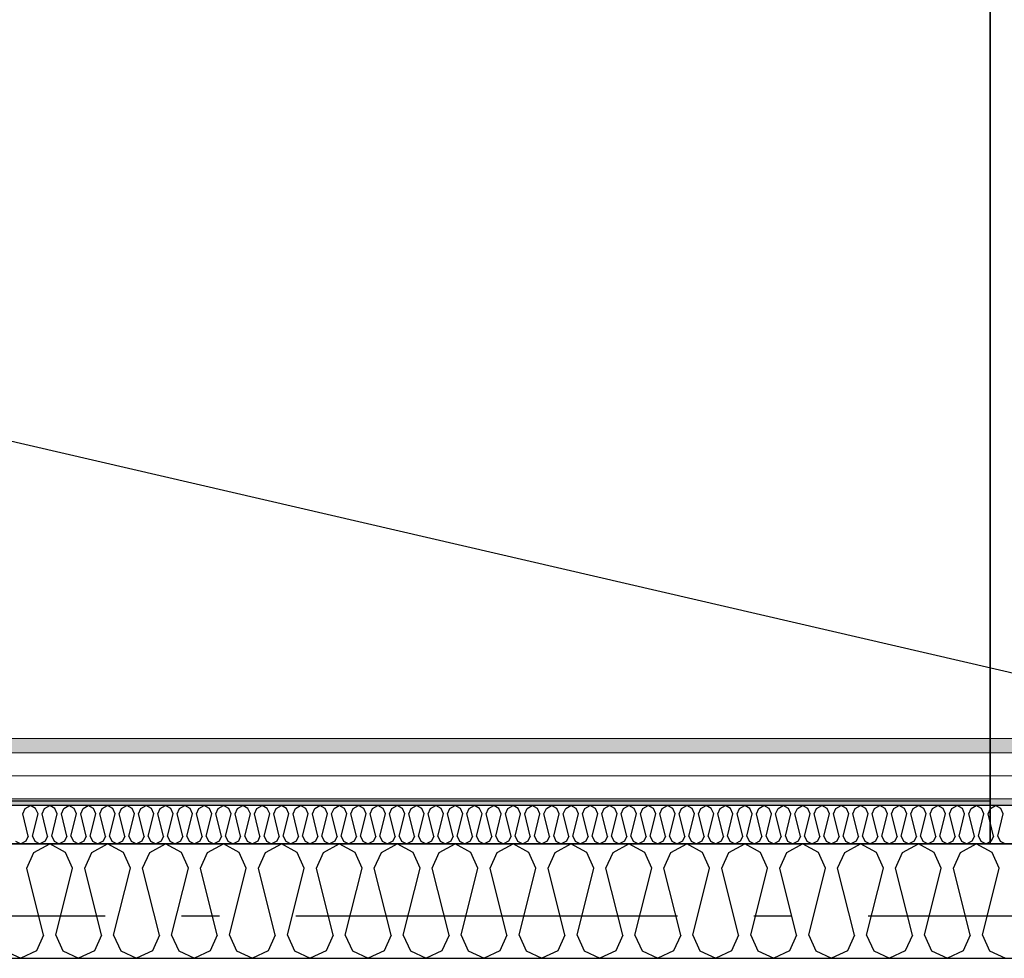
# Model space of a CAD drawing. Header units: millimetres. Extents: x -117798 to 93698, y -182207 to 252400.
# Tile 72 of 222: x -70872 to -69582, y -28272 to -27042. Entities that reach past the tile are written whole.
import ezdxf
from ezdxf.enums import TextEntityAlignment as Align

# ---------------------------------------------------------------- set-up
doc = ezdxf.new("R2010")
doc.units = ezdxf.units.MM
doc.header["$LTSCALE"] = 0.5
doc.header["$MEASUREMENT"] = 0
for name, pattern in [('Akselinje', [1500, 1000, -200, 100, -200]), ('Over snittplan', [260, 150, -50, 10, -50]), ('PLINE', [0])]:
    doc.linetypes.add(name, pattern=pattern)
for name, color, linetype in [('223- Bjelker', 7, 'Continuous'), ('232- Ikke-bærende yttervegger', 7, 'Continuous'), ('232- Ikke-bærende yttervegger (Skravur)', 7, 'Continuous'), ('235- Utvendig kledning og overflate (Skravur)(Nye konstruksjoner)', 7, 'Continuous'), ('256- Faste himlinger og overflatebehandling(Nye konstruksjoner)', 7, 'Continuous'), ('261- Primærkonstruksjon (tak)', 7, 'Continuous'), ('262- Taktekking(Nye konstruksjoner)', 7, 'Continuous'), ('82-- Modullinjer', 7, 'Continuous')]:
    doc.layers.add(name, color=color, linetype=linetype)
doc.layers.add('235- Utvendig kledning og overflate(Nye konstruksjoner)', color=7, linetype='Continuous', lineweight=0)
doc.styles.add('GENERATED_STYLE_4', font='arial.ttf')

# ---------------------------------------------------------------- blocks, each defined once
blk = doc.blocks.new('*X80')
at = {"layer": '232- Ikke-bærende yttervegger (Skravur)', "linetype": 'PLINE'}
for p, q in [((-70863, -28153.8), (-70853.7, -28133.5)), ((-70853.7, -28133.5), (-70833, -28121.9)), ((-70812.3, -28133.5), (-70833, -28121.9)), ((-70803.1, -28153.8), (-70812.3, -28133.5)), ((-70787.1, -28153.8), (-70777.9, -28133.5)), ((-70777.9, -28133.5), (-70757.1, -28121.9)), ((-70736.4, -28133.5), (-70757.1, -28121.9)), ((-70727.2, -28153.8), (-70736.4, -28133.5)), ((-70711.2, -28153.8), (-70702, -28133.5)), ((-70702, -28133.5), (-70681.3, -28121.9)), ((-70660.5, -28133.5), (-70681.3, -28121.9)), ((-70651.3, -28153.8), (-70660.5, -28133.5)), ((-70635.4, -28153.8), (-70626.1, -28133.5)), ((-70626.1, -28133.5), (-70605.4, -28121.9)), ((-70584.7, -28133.5), (-70605.4, -28121.9)), ((-70575.4, -28153.8), (-70584.7, -28133.5)), ((-70559.5, -28153.8), (-70550.2, -28133.5)), ((-70550.2, -28133.5), (-70529.5, -28121.9)), ((-70508.8, -28133.5), (-70529.5, -28121.9)), ((-70499.5, -28153.8), (-70508.8, -28133.5)), ((-70483.6, -28153.8), (-70474.4, -28133.5)), ((-70474.4, -28133.5), (-70453.6, -28121.9)), ((-70432.9, -28133.5), (-70453.6, -28121.9)), ((-70423.7, -28153.8), (-70432.9, -28133.5)), ((-70407.7, -28153.8), (-70398.5, -28133.5)), ((-70398.5, -28133.5), (-70377.8, -28121.9)), ((-70357, -28133.5), (-70377.8, -28121.9)), ((-70347.8, -28153.8), (-70357, -28133.5)), ((-70331.8, -28153.8), (-70322.6, -28133.5)), ((-70322.6, -28133.5), (-70301.9, -28121.9)), ((-70281.1, -28133.5), (-70301.9, -28121.9)), ((-70271.9, -28153.8), (-70281.1, -28133.5)), ((-70256, -28153.8), (-70246.7, -28133.5)), ((-70246.7, -28133.5), (-70226, -28121.9)), ((-70205.3, -28133.5), (-70226, -28121.9)), ((-70196, -28153.8), (-70205.3, -28133.5)), ((-70180.1, -28153.8), (-70170.8, -28133.5)), ((-70170.8, -28133.5), (-70150.1, -28121.9)), ((-70129.4, -28133.5), (-70150.1, -28121.9)), ((-70120.1, -28153.8), (-70129.4, -28133.5)), ((-70104.2, -28153.8), (-70095, -28133.5)), ((-70095, -28133.5), (-70074.2, -28121.9)), ((-70053.5, -28133.5), (-70074.2, -28121.9)), ((-70044.3, -28153.8), (-70053.5, -28133.5)), ((-70028.3, -28153.8), (-70019.1, -28133.5)), ((-70019.1, -28133.5), (-69998.4, -28121.9)), ((-69977.6, -28133.5), (-69998.4, -28121.9)), ((-69968.4, -28153.8), (-69977.6, -28133.5)), ((-69952.4, -28153.8), (-69943.2, -28133.5)), ((-69943.2, -28133.5), (-69922.5, -28121.9)), ((-69901.8, -28133.5), (-69922.5, -28121.9)), ((-69892.5, -28153.8), (-69901.8, -28133.5)), ((-69876.6, -28153.8), (-69867.3, -28133.5)), ((-69867.3, -28133.5), (-69846.6, -28121.9)), ((-69825.9, -28133.5), (-69846.6, -28121.9)), ((-69816.6, -28153.8), (-69825.9, -28133.5)), ((-69800.7, -28153.8), (-69791.4, -28133.5)), ((-69791.4, -28133.5), (-69770.7, -28121.9)), ((-69750, -28133.5), (-69770.7, -28121.9)), ((-69740.8, -28153.8), (-69750, -28133.5)), ((-69724.8, -28153.8), (-69715.6, -28133.5)), ((-69715.6, -28133.5), (-69694.8, -28121.9)), ((-69674.1, -28133.5), (-69694.8, -28121.9)), ((-69664.9, -28153.8), (-69674.1, -28133.5)), ((-69648.9, -28153.8), (-69639.7, -28133.5)), ((-69639.7, -28133.5), (-69619, -28121.9)), ((-69598.2, -28133.5), (-69619, -28121.9)), ((-69589, -28153.8), (-69598.2, -28133.5)), ((-70841, -28241.8), (-70863, -28153.8)), ((-70825.1, -28241.8), (-70803.1, -28153.8)), ((-70765.1, -28241.8), (-70787.1, -28153.8)), ((-70749.2, -28241.8), (-70727.2, -28153.8)), ((-70689.2, -28241.8), (-70711.2, -28153.8)), ((-70673.3, -28241.8), (-70651.3, -28153.8)), ((-70613.4, -28241.8), (-70635.4, -28153.8)), ((-70597.4, -28241.8), (-70575.4, -28153.8)), ((-70537.5, -28241.8), (-70559.5, -28153.8)), ((-70521.5, -28241.8), (-70499.5, -28153.8)), ((-70461.6, -28241.8), (-70483.6, -28153.8)), ((-70445.7, -28241.8), (-70423.7, -28153.8)), ((-70385.7, -28241.8), (-70407.7, -28153.8)), ((-70369.8, -28241.8), (-70347.8, -28153.8)), ((-70309.8, -28241.8), (-70331.8, -28153.8)), ((-70293.9, -28241.8), (-70271.9, -28153.8)), ((-70234, -28241.8), (-70256, -28153.8)), ((-70218, -28241.8), (-70196, -28153.8)), ((-70158.1, -28241.8), (-70180.1, -28153.8)), ((-70142.1, -28241.8), (-70120.1, -28153.8)), ((-70082.2, -28241.8), (-70104.2, -28153.8)), ((-70066.3, -28241.8), (-70044.3, -28153.8)), ((-70006.3, -28241.8), (-70028.3, -28153.8)), ((-69990.4, -28241.8), (-69968.4, -28153.8)), ((-69930.4, -28241.8), (-69952.4, -28153.8)), ((-69914.5, -28241.8), (-69892.5, -28153.8)), ((-69854.6, -28241.8), (-69876.6, -28153.8)), ((-69838.6, -28241.8), (-69816.6, -28153.8)), ((-69778.7, -28241.8), (-69800.7, -28153.8)), ((-69762.7, -28241.8), (-69740.8, -28153.8)), ((-69702.8, -28241.8), (-69724.8, -28153.8)), ((-69686.9, -28241.8), (-69664.9, -28153.8)), ((-69626.9, -28241.8), (-69648.9, -28153.8)), ((-69611, -28241.8), (-69589, -28153.8)), ((-70841, -28241.8), (-70850.2, -28262.1)), ((-70825.1, -28241.8), (-70815.8, -28262.1)), ((-70765.1, -28241.8), (-70774.4, -28262.1)), ((-70749.2, -28241.8), (-70739.9, -28262.1)), ((-70689.2, -28241.8), (-70698.5, -28262.1)), ((-70673.3, -28241.8), (-70664, -28262.1)), ((-70613.4, -28241.8), (-70622.6, -28262.1)), ((-70597.4, -28241.8), (-70588.2, -28262.1)), ((-70537.5, -28241.8), (-70546.7, -28262.1)), ((-70521.5, -28241.8), (-70512.3, -28262.1)), ((-70461.6, -28241.8), (-70470.8, -28262.1)), ((-70445.7, -28241.8), (-70436.4, -28262.1)), ((-70385.7, -28241.8), (-70395, -28262.1)), ((-70369.8, -28241.8), (-70360.5, -28262.1)), ((-70309.8, -28241.8), (-70319.1, -28262.1)), ((-70293.9, -28241.8), (-70284.7, -28262.1)), ((-70234, -28241.8), (-70243.2, -28262.1)), ((-70218, -28241.8), (-70208.8, -28262.1)), ((-70158.1, -28241.8), (-70167.3, -28262.1)), ((-70142.1, -28241.8), (-70132.9, -28262.1)), ((-70082.2, -28241.8), (-70091.5, -28262.1)), ((-70066.3, -28241.8), (-70057, -28262.1)), ((-70006.3, -28241.8), (-70015.6, -28262.1)), ((-69990.4, -28241.8), (-69981.1, -28262.1)), ((-69930.4, -28241.8), (-69939.7, -28262.1)), ((-69914.5, -28241.8), (-69905.3, -28262.1)), ((-69854.6, -28241.8), (-69863.8, -28262.1)), ((-69838.6, -28241.8), (-69829.4, -28262.1)), ((-69778.7, -28241.8), (-69787.9, -28262.1)), ((-69762.7, -28241.8), (-69753.5, -28262.1)), ((-69702.8, -28241.8), (-69712.1, -28262.1)), ((-69686.9, -28241.8), (-69677.6, -28262.1)), ((-69626.9, -28241.8), (-69636.2, -28262.1)), ((-69611, -28241.8), (-69601.7, -28262.1)), ((-70891.7, -28262.1), (-70871, -28271.9)), ((-70850.2, -28262.1), (-70871, -28271.9)), ((-70815.8, -28262.1), (-70795.1, -28271.9)), ((-70774.4, -28262.1), (-70795.1, -28271.9)), ((-70739.9, -28262.1), (-70719.2, -28271.9)), ((-70698.5, -28262.1), (-70719.2, -28271.9)), ((-70664, -28262.1), (-70643.3, -28271.9)), ((-70622.6, -28262.1), (-70643.3, -28271.9)), ((-70588.2, -28262.1), (-70567.4, -28271.9)), ((-70546.7, -28262.1), (-70567.4, -28271.9)), ((-70512.3, -28262.1), (-70491.6, -28271.9)), ((-70470.8, -28262.1), (-70491.6, -28271.9)), ((-70436.4, -28262.1), (-70415.7, -28271.9)), ((-70395, -28262.1), (-70415.7, -28271.9)), ((-70360.5, -28262.1), (-70339.8, -28271.9)), ((-70319.1, -28262.1), (-70339.8, -28271.9)), ((-70284.7, -28262.1), (-70263.9, -28271.9)), ((-70243.2, -28262.1), (-70263.9, -28271.9)), ((-70208.8, -28262.1), (-70188.1, -28271.9)), ((-70167.3, -28262.1), (-70188.1, -28271.9)), ((-70132.9, -28262.1), (-70112.2, -28271.9)), ((-70091.5, -28262.1), (-70112.2, -28271.9)), ((-70057, -28262.1), (-70036.3, -28271.9)), ((-70015.6, -28262.1), (-70036.3, -28271.9)), ((-69981.1, -28262.1), (-69960.4, -28271.9)), ((-69939.7, -28262.1), (-69960.4, -28271.9)), ((-69905.3, -28262.1), (-69884.5, -28271.9)), ((-69863.8, -28262.1), (-69884.5, -28271.9)), ((-69829.4, -28262.1), (-69808.7, -28271.9)), ((-69787.9, -28262.1), (-69808.7, -28271.9)), ((-69753.5, -28262.1), (-69732.8, -28271.9)), ((-69712.1, -28262.1), (-69732.8, -28271.9)), ((-69677.6, -28262.1), (-69656.9, -28271.9)), ((-69636.2, -28262.1), (-69656.9, -28271.9)), ((-69601.7, -28262.1), (-69581, -28271.9))]:
    blk.add_line(p, q, dxfattribs=at)
blk = doc.blocks.new('*X410')
at = {"layer": '235- Utvendig kledning og overflate (Skravur)(Nye konstruksjoner)', "linetype": 'PLINE'}
for p, q in [((-70868.3, -28082.6), (-70865.2, -28075.8)), ((-70865.2, -28075.8), (-70858.3, -28071.9)), ((-70851.4, -28075.8), (-70858.3, -28071.9)), ((-70848.3, -28082.6), (-70851.4, -28075.8)), ((-70843, -28082.6), (-70839.9, -28075.8)), ((-70839.9, -28075.8), (-70833, -28071.9)), ((-70826.1, -28075.8), (-70833, -28071.9)), ((-70823, -28082.6), (-70826.1, -28075.8)), ((-70817.7, -28082.6), (-70814.6, -28075.8)), ((-70814.6, -28075.8), (-70807.7, -28071.9)), ((-70800.8, -28075.8), (-70807.7, -28071.9)), ((-70797.7, -28082.6), (-70800.8, -28075.8)), ((-70792.4, -28082.6), (-70789.3, -28075.8)), ((-70789.3, -28075.8), (-70782.4, -28071.9)), ((-70775.5, -28075.8), (-70782.4, -28071.9)), ((-70772.4, -28082.6), (-70775.5, -28075.8)), ((-70767.1, -28082.6), (-70764.1, -28075.8)), ((-70764.1, -28075.8), (-70757.1, -28071.9)), ((-70750.2, -28075.8), (-70757.1, -28071.9)), ((-70747.2, -28082.6), (-70750.2, -28075.8)), ((-70741.8, -28082.6), (-70738.8, -28075.8)), ((-70738.8, -28075.8), (-70731.9, -28071.9)), ((-70724.9, -28075.8), (-70731.9, -28071.9)), ((-70721.9, -28082.6), (-70724.9, -28075.8)), ((-70716.5, -28082.6), (-70713.5, -28075.8)), ((-70713.5, -28075.8), (-70706.6, -28071.9)), ((-70699.7, -28075.8), (-70706.6, -28071.9)), ((-70696.6, -28082.6), (-70699.7, -28075.8)), ((-70691.3, -28082.6), (-70688.2, -28075.8)), ((-70688.2, -28075.8), (-70681.3, -28071.9)), ((-70674.4, -28075.8), (-70681.3, -28071.9)), ((-70671.3, -28082.6), (-70674.4, -28075.8)), ((-70666, -28082.6), (-70662.9, -28075.8)), ((-70662.9, -28075.8), (-70656, -28071.9)), ((-70649.1, -28075.8), (-70656, -28071.9)), ((-70646, -28082.6), (-70649.1, -28075.8)), ((-70640.7, -28082.6), (-70637.6, -28075.8)), ((-70637.6, -28075.8), (-70630.7, -28071.9)), ((-70623.8, -28075.8), (-70630.7, -28071.9)), ((-70620.7, -28082.6), (-70623.8, -28075.8)), ((-70615.4, -28082.6), (-70612.3, -28075.8)), ((-70612.3, -28075.8), (-70605.4, -28071.9)), ((-70598.5, -28075.8), (-70605.4, -28071.9)), ((-70595.4, -28082.6), (-70598.5, -28075.8)), ((-70590.1, -28082.6), (-70587, -28075.8)), ((-70587, -28075.8), (-70580.1, -28071.9)), ((-70573.2, -28075.8), (-70580.1, -28071.9)), ((-70570.1, -28082.6), (-70573.2, -28075.8)), ((-70564.8, -28082.6), (-70561.7, -28075.8)), ((-70561.7, -28075.8), (-70554.8, -28071.9)), ((-70547.9, -28075.8), (-70554.8, -28071.9)), ((-70544.8, -28082.6), (-70547.9, -28075.8)), ((-70539.5, -28082.6), (-70536.4, -28075.8)), ((-70536.4, -28075.8), (-70529.5, -28071.9)), ((-70522.6, -28075.8), (-70529.5, -28071.9)), ((-70519.5, -28082.6), (-70522.6, -28075.8)), ((-70514.2, -28082.6), (-70511.1, -28075.8)), ((-70511.1, -28075.8), (-70504.2, -28071.9)), ((-70497.3, -28075.8), (-70504.2, -28071.9)), ((-70494.2, -28082.6), (-70497.3, -28075.8)), ((-70488.9, -28082.6), (-70485.8, -28075.8)), ((-70485.8, -28075.8), (-70478.9, -28071.9)), ((-70472, -28075.8), (-70478.9, -28071.9)), ((-70468.9, -28082.6), (-70472, -28075.8)), ((-70463.6, -28082.6), (-70460.5, -28075.8)), ((-70460.5, -28075.8), (-70453.6, -28071.9)), ((-70446.7, -28075.8), (-70453.6, -28071.9)), ((-70443.6, -28082.6), (-70446.7, -28075.8)), ((-70438.3, -28082.6), (-70435.2, -28075.8)), ((-70435.2, -28075.8), (-70428.3, -28071.9)), ((-70421.4, -28075.8), (-70428.3, -28071.9)), ((-70418.3, -28082.6), (-70421.4, -28075.8)), ((-70413, -28082.6), (-70410, -28075.8)), ((-70410, -28075.8), (-70403, -28071.9)), ((-70396.1, -28075.8), (-70403, -28071.9)), ((-70393.1, -28082.6), (-70396.1, -28075.8)), ((-70387.7, -28082.6), (-70384.7, -28075.8)), ((-70384.7, -28075.8), (-70377.8, -28071.9)), ((-70370.8, -28075.8), (-70377.8, -28071.9)), ((-70367.8, -28082.6), (-70370.8, -28075.8)), ((-70362.4, -28082.6), (-70359.4, -28075.8)), ((-70359.4, -28075.8), (-70352.5, -28071.9)), ((-70345.6, -28075.8), (-70352.5, -28071.9)), ((-70342.5, -28082.6), (-70345.6, -28075.8)), ((-70337.2, -28082.6), (-70334.1, -28075.8)), ((-70334.1, -28075.8), (-70327.2, -28071.9)), ((-70320.3, -28075.8), (-70327.2, -28071.9)), ((-70317.2, -28082.6), (-70320.3, -28075.8)), ((-70311.9, -28082.6), (-70308.8, -28075.8)), ((-70308.8, -28075.8), (-70301.9, -28071.9)), ((-70295, -28075.8), (-70301.9, -28071.9)), ((-70291.9, -28082.6), (-70295, -28075.8)), ((-70286.6, -28082.6), (-70283.5, -28075.8)), ((-70283.5, -28075.8), (-70276.6, -28071.9)), ((-70269.7, -28075.8), (-70276.6, -28071.9)), ((-70266.6, -28082.6), (-70269.7, -28075.8)), ((-70261.3, -28082.6), (-70258.2, -28075.8)), ((-70258.2, -28075.8), (-70251.3, -28071.9)), ((-70244.4, -28075.8), (-70251.3, -28071.9)), ((-70241.3, -28082.6), (-70244.4, -28075.8)), ((-70236, -28082.6), (-70232.9, -28075.8)), ((-70232.9, -28075.8), (-70226, -28071.9)), ((-70219.1, -28075.8), (-70226, -28071.9)), ((-70216, -28082.6), (-70219.1, -28075.8)), ((-70210.7, -28082.6), (-70207.6, -28075.8)), ((-70207.6, -28075.8), (-70200.7, -28071.9)), ((-70193.8, -28075.8), (-70200.7, -28071.9)), ((-70190.7, -28082.6), (-70193.8, -28075.8)), ((-70185.4, -28082.6), (-70182.3, -28075.8)), ((-70182.3, -28075.8), (-70175.4, -28071.9)), ((-70168.5, -28075.8), (-70175.4, -28071.9)), ((-70165.4, -28082.6), (-70168.5, -28075.8)), ((-70160.1, -28082.6), (-70157, -28075.8)), ((-70157, -28075.8), (-70150.1, -28071.9)), ((-70143.2, -28075.8), (-70150.1, -28071.9)), ((-70140.1, -28082.6), (-70143.2, -28075.8)), ((-70134.8, -28082.6), (-70131.7, -28075.8)), ((-70131.7, -28075.8), (-70124.8, -28071.9)), ((-70117.9, -28075.8), (-70124.8, -28071.9)), ((-70114.8, -28082.6), (-70117.9, -28075.8)), ((-70109.5, -28082.6), (-70106.4, -28075.8)), ((-70106.4, -28075.8), (-70099.5, -28071.9)), ((-70092.6, -28075.8), (-70099.5, -28071.9)), ((-70089.5, -28082.6), (-70092.6, -28075.8)), ((-70084.2, -28082.6), (-70081.1, -28075.8)), ((-70081.1, -28075.8), (-70074.2, -28071.9)), ((-70067.3, -28075.8), (-70074.2, -28071.9)), ((-70064.2, -28082.6), (-70067.3, -28075.8)), ((-70058.9, -28082.6), (-70055.8, -28075.8)), ((-70055.8, -28075.8), (-70048.9, -28071.9)), ((-70042, -28075.8), (-70048.9, -28071.9)), ((-70039, -28082.6), (-70042, -28075.8)), ((-70033.6, -28082.6), (-70030.6, -28075.8)), ((-70030.6, -28075.8), (-70023.6, -28071.9)), ((-70016.7, -28075.8), (-70023.6, -28071.9)), ((-70013.7, -28082.6), (-70016.7, -28075.8)), ((-70008.3, -28082.6), (-70005.3, -28075.8)), ((-70005.3, -28075.8), (-69998.4, -28071.9)), ((-69991.4, -28075.8), (-69998.4, -28071.9)), ((-69988.4, -28082.6), (-69991.4, -28075.8)), ((-69983.1, -28082.6), (-69980, -28075.8)), ((-69980, -28075.8), (-69973.1, -28071.9)), ((-69966.2, -28075.8), (-69973.1, -28071.9)), ((-69963.1, -28082.6), (-69966.2, -28075.8)), ((-69957.8, -28082.6), (-69954.7, -28075.8)), ((-69954.7, -28075.8), (-69947.8, -28071.9)), ((-69940.9, -28075.8), (-69947.8, -28071.9)), ((-69937.8, -28082.6), (-69940.9, -28075.8)), ((-69932.5, -28082.6), (-69929.4, -28075.8)), ((-69929.4, -28075.8), (-69922.5, -28071.9)), ((-69915.6, -28075.8), (-69922.5, -28071.9)), ((-69912.5, -28082.6), (-69915.6, -28075.8)), ((-69907.2, -28082.6), (-69904.1, -28075.8)), ((-69904.1, -28075.8), (-69897.2, -28071.9)), ((-69890.3, -28075.8), (-69897.2, -28071.9)), ((-69887.2, -28082.6), (-69890.3, -28075.8)), ((-69881.9, -28082.6), (-69878.8, -28075.8)), ((-69878.8, -28075.8), (-69871.9, -28071.9)), ((-69865, -28075.8), (-69871.9, -28071.9)), ((-69861.9, -28082.6), (-69865, -28075.8)), ((-69856.6, -28082.6), (-69853.5, -28075.8)), ((-69853.5, -28075.8), (-69846.6, -28071.9)), ((-69839.7, -28075.8), (-69846.6, -28071.9)), ((-69836.6, -28082.6), (-69839.7, -28075.8)), ((-69831.3, -28082.6), (-69828.2, -28075.8)), ((-69828.2, -28075.8), (-69821.3, -28071.9)), ((-69814.4, -28075.8), (-69821.3, -28071.9)), ((-69811.3, -28082.6), (-69814.4, -28075.8)), ((-69806, -28082.6), (-69802.9, -28075.8)), ((-69802.9, -28075.8), (-69796, -28071.9)), ((-69789.1, -28075.8), (-69796, -28071.9)), ((-69786, -28082.6), (-69789.1, -28075.8)), ((-69780.7, -28082.6), (-69777.6, -28075.8)), ((-69777.6, -28075.8), (-69770.7, -28071.9)), ((-69763.8, -28075.8), (-69770.7, -28071.9)), ((-69760.7, -28082.6), (-69763.8, -28075.8)), ((-69755.4, -28082.6), (-69752.3, -28075.8)), ((-69752.3, -28075.8), (-69745.4, -28071.9)), ((-69738.5, -28075.8), (-69745.4, -28071.9)), ((-69735.4, -28082.6), (-69738.5, -28075.8)), ((-69730.1, -28082.6), (-69727, -28075.8)), ((-69727, -28075.8), (-69720.1, -28071.9)), ((-69713.2, -28075.8), (-69720.1, -28071.9)), ((-69710.1, -28082.6), (-69713.2, -28075.8)), ((-69704.8, -28082.6), (-69701.7, -28075.8)), ((-69701.7, -28075.8), (-69694.8, -28071.9)), ((-69687.9, -28075.8), (-69694.8, -28071.9)), ((-69684.9, -28082.6), (-69687.9, -28075.8)), ((-69679.5, -28082.6), (-69676.5, -28075.8)), ((-69676.5, -28075.8), (-69669.5, -28071.9)), ((-69662.6, -28075.8), (-69669.5, -28071.9)), ((-69659.6, -28082.6), (-69662.6, -28075.8)), ((-69654.2, -28082.6), (-69651.2, -28075.8)), ((-69651.2, -28075.8), (-69644.3, -28071.9)), ((-69637.3, -28075.8), (-69644.3, -28071.9)), ((-69634.3, -28082.6), (-69637.3, -28075.8)), ((-69629, -28082.6), (-69625.9, -28075.8)), ((-69625.9, -28075.8), (-69619, -28071.9)), ((-69612.1, -28075.8), (-69619, -28071.9)), ((-69609, -28082.6), (-69612.1, -28075.8)), ((-69603.7, -28082.6), (-69600.6, -28075.8)), ((-69600.6, -28075.8), (-69593.7, -28071.9)), ((-69586.8, -28075.8), (-69593.7, -28071.9)), ((-69583.7, -28082.6), (-69586.8, -28075.8)), ((-70861, -28111.9), (-70868.3, -28082.6)), ((-70855.7, -28111.9), (-70848.3, -28082.6)), ((-70835.7, -28111.9), (-70843, -28082.6)), ((-70830.4, -28111.9), (-70823, -28082.6)), ((-70810.4, -28111.9), (-70817.7, -28082.6)), ((-70805.1, -28111.9), (-70797.7, -28082.6)), ((-70785.1, -28111.9), (-70792.4, -28082.6)), ((-70779.8, -28111.9), (-70772.4, -28082.6)), ((-70759.8, -28111.9), (-70767.1, -28082.6)), ((-70754.5, -28111.9), (-70747.2, -28082.6)), ((-70734.5, -28111.9), (-70741.8, -28082.6)), ((-70729.2, -28111.9), (-70721.9, -28082.6)), ((-70709.2, -28111.9), (-70716.5, -28082.6)), ((-70703.9, -28111.9), (-70696.6, -28082.6)), ((-70683.9, -28111.9), (-70691.3, -28082.6)), ((-70678.6, -28111.9), (-70671.3, -28082.6)), ((-70658.6, -28111.9), (-70666, -28082.6)), ((-70653.3, -28111.9), (-70646, -28082.6)), ((-70633.3, -28111.9), (-70640.7, -28082.6)), ((-70628, -28111.9), (-70620.7, -28082.6)), ((-70608, -28111.9), (-70615.4, -28082.6)), ((-70602.7, -28111.9), (-70595.4, -28082.6)), ((-70582.8, -28111.9), (-70590.1, -28082.6)), ((-70577.4, -28111.9), (-70570.1, -28082.6)), ((-70557.5, -28111.9), (-70564.8, -28082.6)), ((-70552.1, -28111.9), (-70544.8, -28082.6)), ((-70532.2, -28111.9), (-70539.5, -28082.6)), ((-70526.9, -28111.9), (-70519.5, -28082.6)), ((-70506.9, -28111.9), (-70514.2, -28082.6)), ((-70501.6, -28111.9), (-70494.2, -28082.6)), ((-70481.6, -28111.9), (-70488.9, -28082.6)), ((-70476.3, -28111.9), (-70468.9, -28082.6)), ((-70456.3, -28111.9), (-70463.6, -28082.6)), ((-70451, -28111.9), (-70443.6, -28082.6)), ((-70431, -28111.9), (-70438.3, -28082.6)), ((-70425.7, -28111.9), (-70418.3, -28082.6)), ((-70405.7, -28111.9), (-70413, -28082.6)), ((-70400.4, -28111.9), (-70393.1, -28082.6)), ((-70380.4, -28111.9), (-70387.7, -28082.6)), ((-70375.1, -28111.9), (-70367.8, -28082.6)), ((-70355.1, -28111.9), (-70362.4, -28082.6)), ((-70349.8, -28111.9), (-70342.5, -28082.6)), ((-70329.8, -28111.9), (-70337.2, -28082.6)), ((-70324.5, -28111.9), (-70317.2, -28082.6)), ((-70304.5, -28111.9), (-70311.9, -28082.6)), ((-70299.2, -28111.9), (-70291.9, -28082.6)), ((-70279.2, -28111.9), (-70286.6, -28082.6)), ((-70273.9, -28111.9), (-70266.6, -28082.6)), ((-70253.9, -28111.9), (-70261.3, -28082.6)), ((-70248.6, -28111.9), (-70241.3, -28082.6)), ((-70228.6, -28111.9), (-70236, -28082.6)), ((-70223.3, -28111.9), (-70216, -28082.6)), ((-70203.4, -28111.9), (-70210.7, -28082.6)), ((-70198, -28111.9), (-70190.7, -28082.6)), ((-70178.1, -28111.9), (-70185.4, -28082.6)), ((-70172.7, -28111.9), (-70165.4, -28082.6)), ((-70152.8, -28111.9), (-70160.1, -28082.6)), ((-70147.5, -28111.9), (-70140.1, -28082.6)), ((-70127.5, -28111.9), (-70134.8, -28082.6)), ((-70122.2, -28111.9), (-70114.8, -28082.6)), ((-70102.2, -28111.9), (-70109.5, -28082.6)), ((-70096.9, -28111.9), (-70089.5, -28082.6)), ((-70076.9, -28111.9), (-70084.2, -28082.6)), ((-70071.6, -28111.9), (-70064.2, -28082.6)), ((-70051.6, -28111.9), (-70058.9, -28082.6)), ((-70046.3, -28111.9), (-70039, -28082.6)), ((-70026.3, -28111.9), (-70033.6, -28082.6)), ((-70021, -28111.9), (-70013.7, -28082.6)), ((-70001, -28111.9), (-70008.3, -28082.6)), ((-69995.7, -28111.9), (-69988.4, -28082.6)), ((-69975.7, -28111.9), (-69983.1, -28082.6)), ((-69970.4, -28111.9), (-69963.1, -28082.6)), ((-69950.4, -28111.9), (-69957.8, -28082.6)), ((-69945.1, -28111.9), (-69937.8, -28082.6)), ((-69925.1, -28111.9), (-69932.5, -28082.6)), ((-69919.8, -28111.9), (-69912.5, -28082.6)), ((-69899.8, -28111.9), (-69907.2, -28082.6)), ((-69894.5, -28111.9), (-69887.2, -28082.6)), ((-69874.5, -28111.9), (-69881.9, -28082.6)), ((-69869.2, -28111.9), (-69861.9, -28082.6)), ((-69849.3, -28111.9), (-69856.6, -28082.6)), ((-69843.9, -28111.9), (-69836.6, -28082.6)), ((-69824, -28111.9), (-69831.3, -28082.6)), ((-69818.6, -28111.9), (-69811.3, -28082.6)), ((-69798.7, -28111.9), (-69806, -28082.6)), ((-69793.4, -28111.9), (-69786, -28082.6)), ((-69773.4, -28111.9), (-69780.7, -28082.6)), ((-69768.1, -28111.9), (-69760.7, -28082.6)), ((-69748.1, -28111.9), (-69755.4, -28082.6)), ((-69742.8, -28111.9), (-69735.4, -28082.6)), ((-69722.8, -28111.9), (-69730.1, -28082.6)), ((-69717.5, -28111.9), (-69710.1, -28082.6)), ((-69697.5, -28111.9), (-69704.8, -28082.6)), ((-69692.2, -28111.9), (-69684.9, -28082.6)), ((-69672.2, -28111.9), (-69679.5, -28082.6)), ((-69666.9, -28111.9), (-69659.6, -28082.6)), ((-69646.9, -28111.9), (-69654.2, -28082.6)), ((-69641.6, -28111.9), (-69634.3, -28082.6)), ((-69621.6, -28111.9), (-69629, -28082.6)), ((-69616.3, -28111.9), (-69609, -28082.6)), ((-69596.3, -28111.9), (-69603.7, -28082.6)), ((-69591, -28111.9), (-69583.7, -28082.6)), ((-70877.9, -28118.7), (-70871, -28121.9)), ((-70864.1, -28118.7), (-70871, -28121.9)), ((-70861, -28111.9), (-70864.1, -28118.7)), ((-70855.7, -28111.9), (-70852.6, -28118.7)), ((-70852.6, -28118.7), (-70845.7, -28121.9)), ((-70838.8, -28118.7), (-70845.7, -28121.9)), ((-70835.7, -28111.9), (-70838.8, -28118.7)), ((-70830.4, -28111.9), (-70827.3, -28118.7)), ((-70827.3, -28118.7), (-70820.4, -28121.9)), ((-70813.5, -28118.7), (-70820.4, -28121.9)), ((-70810.4, -28111.9), (-70813.5, -28118.7)), ((-70805.1, -28111.9), (-70802, -28118.7)), ((-70802, -28118.7), (-70795.1, -28121.9)), ((-70788.2, -28118.7), (-70795.1, -28121.9)), ((-70785.1, -28111.9), (-70788.2, -28118.7)), ((-70779.8, -28111.9), (-70776.7, -28118.7)), ((-70776.7, -28118.7), (-70769.8, -28121.9)), ((-70762.9, -28118.7), (-70769.8, -28121.9)), ((-70759.8, -28111.9), (-70762.9, -28118.7)), ((-70754.5, -28111.9), (-70751.4, -28118.7)), ((-70751.4, -28118.7), (-70744.5, -28121.9)), ((-70737.6, -28118.7), (-70744.5, -28121.9)), ((-70734.5, -28111.9), (-70737.6, -28118.7)), ((-70729.2, -28111.9), (-70726.1, -28118.7)), ((-70726.1, -28118.7), (-70719.2, -28121.9)), ((-70712.3, -28118.7), (-70719.2, -28121.9)), ((-70709.2, -28111.9), (-70712.3, -28118.7)), ((-70703.9, -28111.9), (-70700.8, -28118.7)), ((-70700.8, -28118.7), (-70693.9, -28121.9)), ((-70687, -28118.7), (-70693.9, -28121.9)), ((-70683.9, -28111.9), (-70687, -28118.7)), ((-70678.6, -28111.9), (-70675.5, -28118.7)), ((-70675.5, -28118.7), (-70668.6, -28121.9)), ((-70661.7, -28118.7), (-70668.6, -28121.9)), ((-70658.6, -28111.9), (-70661.7, -28118.7)), ((-70653.3, -28111.9), (-70650.2, -28118.7)), ((-70650.2, -28118.7), (-70643.3, -28121.9)), ((-70636.4, -28118.7), (-70643.3, -28121.9)), ((-70633.3, -28111.9), (-70636.4, -28118.7)), ((-70628, -28111.9), (-70624.9, -28118.7)), ((-70624.9, -28118.7), (-70618, -28121.9)), ((-70611.1, -28118.7), (-70618, -28121.9)), ((-70608, -28111.9), (-70611.1, -28118.7)), ((-70602.7, -28111.9), (-70599.6, -28118.7)), ((-70599.6, -28118.7), (-70592.7, -28121.9)), ((-70585.8, -28118.7), (-70592.7, -28121.9)), ((-70582.8, -28111.9), (-70585.8, -28118.7)), ((-70577.4, -28111.9), (-70574.4, -28118.7)), ((-70574.4, -28118.7), (-70567.4, -28121.9)), ((-70560.5, -28118.7), (-70567.4, -28121.9)), ((-70557.5, -28111.9), (-70560.5, -28118.7)), ((-70552.1, -28111.9), (-70549.1, -28118.7)), ((-70549.1, -28118.7), (-70542.2, -28121.9)), ((-70535.2, -28118.7), (-70542.2, -28121.9)), ((-70532.2, -28111.9), (-70535.2, -28118.7)), ((-70526.9, -28111.9), (-70523.8, -28118.7)), ((-70523.8, -28118.7), (-70516.9, -28121.9)), ((-70510, -28118.7), (-70516.9, -28121.9)), ((-70506.9, -28111.9), (-70510, -28118.7)), ((-70501.6, -28111.9), (-70498.5, -28118.7)), ((-70498.5, -28118.7), (-70491.6, -28121.9)), ((-70484.7, -28118.7), (-70491.6, -28121.9)), ((-70481.6, -28111.9), (-70484.7, -28118.7)), ((-70476.3, -28111.9), (-70473.2, -28118.7)), ((-70473.2, -28118.7), (-70466.3, -28121.9)), ((-70459.4, -28118.7), (-70466.3, -28121.9)), ((-70456.3, -28111.9), (-70459.4, -28118.7)), ((-70451, -28111.9), (-70447.9, -28118.7)), ((-70447.9, -28118.7), (-70441, -28121.9)), ((-70434.1, -28118.7), (-70441, -28121.9)), ((-70431, -28111.9), (-70434.1, -28118.7)), ((-70425.7, -28111.9), (-70422.6, -28118.7)), ((-70422.6, -28118.7), (-70415.7, -28121.9)), ((-70408.8, -28118.7), (-70415.7, -28121.9)), ((-70405.7, -28111.9), (-70408.8, -28118.7)), ((-70400.4, -28111.9), (-70397.3, -28118.7)), ((-70397.3, -28118.7), (-70390.4, -28121.9)), ((-70383.5, -28118.7), (-70390.4, -28121.9)), ((-70380.4, -28111.9), (-70383.5, -28118.7)), ((-70375.1, -28111.9), (-70372, -28118.7)), ((-70372, -28118.7), (-70365.1, -28121.9)), ((-70358.2, -28118.7), (-70365.1, -28121.9)), ((-70355.1, -28111.9), (-70358.2, -28118.7)), ((-70349.8, -28111.9), (-70346.7, -28118.7)), ((-70346.7, -28118.7), (-70339.8, -28121.9)), ((-70332.9, -28118.7), (-70339.8, -28121.9)), ((-70329.8, -28111.9), (-70332.9, -28118.7)), ((-70324.5, -28111.9), (-70321.4, -28118.7)), ((-70321.4, -28118.7), (-70314.5, -28121.9)), ((-70307.6, -28118.7), (-70314.5, -28121.9)), ((-70304.5, -28111.9), (-70307.6, -28118.7)), ((-70299.2, -28111.9), (-70296.1, -28118.7)), ((-70296.1, -28118.7), (-70289.2, -28121.9)), ((-70282.3, -28118.7), (-70289.2, -28121.9)), ((-70279.2, -28111.9), (-70282.3, -28118.7)), ((-70273.9, -28111.9), (-70270.8, -28118.7)), ((-70270.8, -28118.7), (-70263.9, -28121.9)), ((-70257, -28118.7), (-70263.9, -28121.9)), ((-70253.9, -28111.9), (-70257, -28118.7)), ((-70248.6, -28111.9), (-70245.5, -28118.7)), ((-70245.5, -28118.7), (-70238.6, -28121.9)), ((-70231.7, -28118.7), (-70238.6, -28121.9)), ((-70228.6, -28111.9), (-70231.7, -28118.7)), ((-70223.3, -28111.9), (-70220.3, -28118.7)), ((-70220.3, -28118.7), (-70213.3, -28121.9)), ((-70206.4, -28118.7), (-70213.3, -28121.9)), ((-70203.4, -28111.9), (-70206.4, -28118.7)), ((-70198, -28111.9), (-70195, -28118.7)), ((-70195, -28118.7), (-70188.1, -28121.9)), ((-70181.1, -28118.7), (-70188.1, -28121.9)), ((-70178.1, -28111.9), (-70181.1, -28118.7)), ((-70172.7, -28111.9), (-70169.7, -28118.7)), ((-70169.7, -28118.7), (-70162.8, -28121.9)), ((-70155.9, -28118.7), (-70162.8, -28121.9)), ((-70152.8, -28111.9), (-70155.9, -28118.7)), ((-70147.5, -28111.9), (-70144.4, -28118.7)), ((-70144.4, -28118.7), (-70137.5, -28121.9)), ((-70130.6, -28118.7), (-70137.5, -28121.9)), ((-70127.5, -28111.9), (-70130.6, -28118.7)), ((-70122.2, -28111.9), (-70119.1, -28118.7)), ((-70119.1, -28118.7), (-70112.2, -28121.9)), ((-70105.3, -28118.7), (-70112.2, -28121.9)), ((-70102.2, -28111.9), (-70105.3, -28118.7)), ((-70096.9, -28111.9), (-70093.8, -28118.7)), ((-70093.8, -28118.7), (-70086.9, -28121.9)), ((-70080, -28118.7), (-70086.9, -28121.9)), ((-70076.9, -28111.9), (-70080, -28118.7)), ((-70071.6, -28111.9), (-70068.5, -28118.7)), ((-70068.5, -28118.7), (-70061.6, -28121.9)), ((-70054.7, -28118.7), (-70061.6, -28121.9)), ((-70051.6, -28111.9), (-70054.7, -28118.7)), ((-70046.3, -28111.9), (-70043.2, -28118.7)), ((-70043.2, -28118.7), (-70036.3, -28121.9)), ((-70029.4, -28118.7), (-70036.3, -28121.9)), ((-70026.3, -28111.9), (-70029.4, -28118.7)), ((-70021, -28111.9), (-70017.9, -28118.7)), ((-70017.9, -28118.7), (-70011, -28121.9)), ((-70004.1, -28118.7), (-70011, -28121.9)), ((-70001, -28111.9), (-70004.1, -28118.7)), ((-69995.7, -28111.9), (-69992.6, -28118.7)), ((-69992.6, -28118.7), (-69985.7, -28121.9)), ((-69978.8, -28118.7), (-69985.7, -28121.9)), ((-69975.7, -28111.9), (-69978.8, -28118.7)), ((-69970.4, -28111.9), (-69967.3, -28118.7)), ((-69967.3, -28118.7), (-69960.4, -28121.9)), ((-69953.5, -28118.7), (-69960.4, -28121.9)), ((-69950.4, -28111.9), (-69953.5, -28118.7)), ((-69945.1, -28111.9), (-69942, -28118.7)), ((-69942, -28118.7), (-69935.1, -28121.9)), ((-69928.2, -28118.7), (-69935.1, -28121.9)), ((-69925.1, -28111.9), (-69928.2, -28118.7)), ((-69919.8, -28111.9), (-69916.7, -28118.7)), ((-69916.7, -28118.7), (-69909.8, -28121.9)), ((-69902.9, -28118.7), (-69909.8, -28121.9)), ((-69899.8, -28111.9), (-69902.9, -28118.7)), ((-69894.5, -28111.9), (-69891.4, -28118.7)), ((-69891.4, -28118.7), (-69884.5, -28121.9)), ((-69877.6, -28118.7), (-69884.5, -28121.9)), ((-69874.5, -28111.9), (-69877.6, -28118.7)), ((-69869.2, -28111.9), (-69866.2, -28118.7)), ((-69866.2, -28118.7), (-69859.2, -28121.9)), ((-69852.3, -28118.7), (-69859.2, -28121.9)), ((-69849.3, -28111.9), (-69852.3, -28118.7)), ((-69843.9, -28111.9), (-69840.9, -28118.7)), ((-69840.9, -28118.7), (-69834, -28121.9)), ((-69827, -28118.7), (-69834, -28121.9)), ((-69824, -28111.9), (-69827, -28118.7)), ((-69818.6, -28111.9), (-69815.6, -28118.7)), ((-69815.6, -28118.7), (-69808.7, -28121.9)), ((-69801.8, -28118.7), (-69808.7, -28121.9)), ((-69798.7, -28111.9), (-69801.8, -28118.7)), ((-69793.4, -28111.9), (-69790.3, -28118.7)), ((-69790.3, -28118.7), (-69783.4, -28121.9)), ((-69776.5, -28118.7), (-69783.4, -28121.9)), ((-69773.4, -28111.9), (-69776.5, -28118.7)), ((-69768.1, -28111.9), (-69765, -28118.7)), ((-69765, -28118.7), (-69758.1, -28121.9)), ((-69751.2, -28118.7), (-69758.1, -28121.9)), ((-69748.1, -28111.9), (-69751.2, -28118.7)), ((-69742.8, -28111.9), (-69739.7, -28118.7)), ((-69739.7, -28118.7), (-69732.8, -28121.9)), ((-69725.9, -28118.7), (-69732.8, -28121.9)), ((-69722.8, -28111.9), (-69725.9, -28118.7)), ((-69717.5, -28111.9), (-69714.4, -28118.7)), ((-69714.4, -28118.7), (-69707.5, -28121.9)), ((-69700.6, -28118.7), (-69707.5, -28121.9)), ((-69697.5, -28111.9), (-69700.6, -28118.7)), ((-69692.2, -28111.9), (-69689.1, -28118.7)), ((-69689.1, -28118.7), (-69682.2, -28121.9)), ((-69675.3, -28118.7), (-69682.2, -28121.9)), ((-69672.2, -28111.9), (-69675.3, -28118.7)), ((-69666.9, -28111.9), (-69663.8, -28118.7)), ((-69663.8, -28118.7), (-69656.9, -28121.9)), ((-69650, -28118.7), (-69656.9, -28121.9)), ((-69646.9, -28111.9), (-69650, -28118.7)), ((-69641.6, -28111.9), (-69638.5, -28118.7)), ((-69638.5, -28118.7), (-69631.6, -28121.9)), ((-69624.7, -28118.7), (-69631.6, -28121.9)), ((-69621.6, -28111.9), (-69624.7, -28118.7)), ((-69616.3, -28111.9), (-69613.2, -28118.7)), ((-69613.2, -28118.7), (-69606.3, -28121.9)), ((-69599.4, -28118.7), (-69606.3, -28121.9)), ((-69596.3, -28111.9), (-69599.4, -28118.7)), ((-69591, -28111.9), (-69587.9, -28118.7)), ((-69587.9, -28118.7), (-69581, -28121.9))]:
    blk.add_line(p, q, dxfattribs=at)
blk = doc.blocks.new('Standard grid marker[202]', base_point=(20939.5, -28216.9))
at = {"layer": '82-- Modullinjer', "linetype": 'Akselinje'}
blk.add_line((20739.5, -28216.9), (-81321.3, -28216.9), dxfattribs=at)
at = {"layer": '82-- Modullinjer', "style": 'GENERATED_STYLE_4'}
for tag, p in [('AC_MarkerText_1_1', (-81898.8, -28256.9)), ('AC_MarkerText_1_0', (21062, -28256.9))]:
    blk.add_attdef(tag, text='', height=175, rotation=90, dxfattribs=at).set_placement(p, align=Align.TOP_CENTER)

msp = doc.modelspace()

# ---------------------------------------------------------------- hatches: boundary and pattern name
at = {"layer": '235- Utvendig kledning og overflate (Skravur)(Nye konstruksjoner)', "linetype": 'Continuous'}
h = msp.add_hatch(dxfattribs=at)
h.set_pattern_fill('Skrålinjer_2', color=256, style=0, pattern_type=2)
h.set_pattern_definition([(225, (0, 0), (-56.56854, 56.56854), [80, 0])])
h.paths.add_polyline_path([(-68911.2, -27983.9), (-77768.2, -27983.9), (-77768.2, -28002.9), (-68911.2, -28002.9)])
h = msp.add_hatch(dxfattribs=at)
h.set_pattern_fill('Prikker_tett', color=256, style=0, pattern_type=2)
h.set_pattern_definition([(0, (0, 0), (0, 43.30127), [0, -25]), (0, (12.5, 21.65), (0, 43.30127), [0, -25])])
h.paths.add_polyline_path([(-68860.8, -28062.9), (-77768.2, -28062.9), (-77768.2, -28071.9), (-68855, -28071.9)])

# ---------------------------------------------------------------- linework, layer by layer
at = {"layer": '223- Bjelker', "linetype": 'Over snittplan'}
msp.add_line((-64288.2, -28121.9), (-77768.2, -28121.9), dxfattribs=at)
at = {"layer": '232- Ikke-bærende yttervegger', "linetype": 'PLINE', "flags": 128}
for points in [[(-68823.2, -28121.9), (-77768.2, -28121.9)], [(-77768.2, -28271.9), (-64388.2, -28271.9)]]:
    msp.add_lwpolyline(points, dxfattribs=at)
at = {"layer": '235- Utvendig kledning og overflate(Nye konstruksjoner)', "linetype": 'PLINE'}
for p, q in [((-68899, -28002.9), (-77768.2, -28002.9)), ((-68879.9, -28032.9), (-77768.2, -28032.9)), ((-68860.8, -28062.9), (-77768.2, -28062.9)), ((-68855, -28071.9), (-77768.2, -28071.9))]:
    msp.add_line(p, q, dxfattribs=at)
at = {"layer": '235- Utvendig kledning og overflate(Nye konstruksjoner)', "linetype": 'PLINE', "flags": 128}
for points in [[(-68911.2, -27983.9), (-77768.2, -27983.9)], [(-77768.2, -28121.9), (-68823.2, -28121.9)]]:
    msp.add_lwpolyline(points, dxfattribs=at)
at = {"layer": '256- Faste himlinger og overflatebehandling(Nye konstruksjoner)', "linetype": 'PLINE', "flags": 128}
for points in [[(-69600.7, -25936.2), (-69600.7, -28066.2)], [(-69600.7, -28066.2), (-77218.2, -28066.2)]]:
    msp.add_lwpolyline(points, dxfattribs=at)
at = {"layer": '261- Primærkonstruksjon (tak)', "linetype": 'PLINE', "flags": 128}
for points in [[(-69600.7, -28121.9), (-69600.7, -25911.9)], [(-69600.7, -25961.9), (-69600.7, -28121.9)], [(-77818.2, -28121.9), (-64238.2, -28121.9)], [(-69600.7, -28121.9), (-76618.2, -28121.9)], [(-64388.2, -28121.9), (-69600.7, -28121.9)]]:
    msp.add_lwpolyline(points, dxfattribs=at)
at = {"layer": '262- Taktekking(Nye konstruksjoner)', "linetype": 'PLINE'}
msp.add_line((-68823.2, -28071.9), (-77718.2, -26011.9), dxfattribs=at)
at = {"layer": '262- Taktekking(Nye konstruksjoner)', "linetype": 'PLINE', "flags": 128}
msp.add_lwpolyline([(-68823.2, -28071.9), (-77718.2, -28071.9)], dxfattribs=at)

# ---------------------------------------------------------------- block references
at = {"layer": '232- Ikke-bærende yttervegger'}
msp.add_blockref('*X80', (0, 0), dxfattribs=at)
at = {"layer": '235- Utvendig kledning og overflate(Nye konstruksjoner)'}
msp.add_blockref('*X410', (0, 0), dxfattribs=at)
at = {"layer": '82-- Modullinjer', "linetype": 'PLINE'}
msp.add_blockref('Standard grid marker[202]', (20939.5, -28216.9), dxfattribs=at)

doc.saveas('drawing.dxf')
